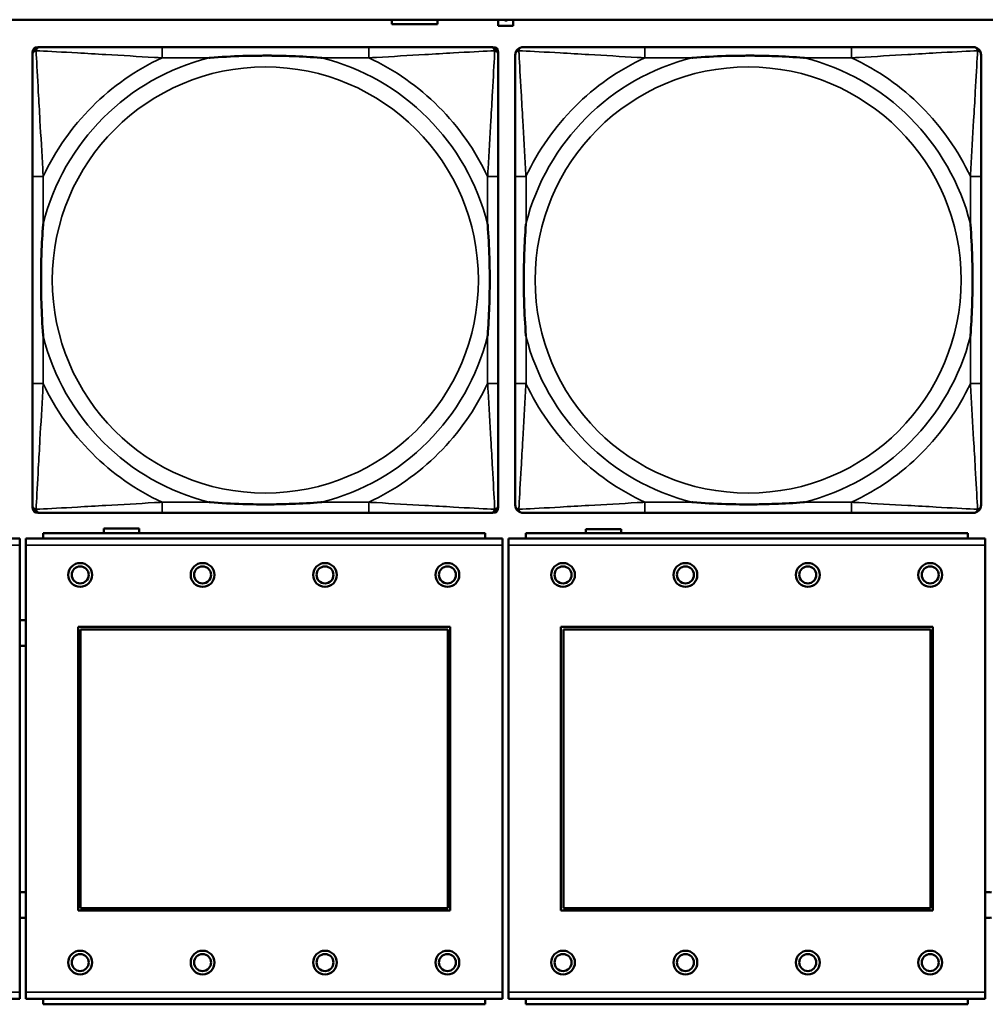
# Model space of a CAD drawing. Header units: inches. Extents: x -32 to 29.2, y -14.4 to 22.6.
# Tile 11 of 256: x -24.9 to -23.5, y -7.8 to -6.3. Entities that reach past the tile are written whole.
import ezdxf

# ---------------------------------------------------------------- set-up
doc = ezdxf.new("R2010")
doc.units = ezdxf.units.IN
doc.header["$MEASUREMENT"] = 0
doc.layers.add('Visible (ANSI)', color=7, linetype='Continuous', lineweight=50)
doc.layers.add('Visible Narrow (ANSI)', color=7, linetype='Continuous', lineweight=35)

msp = doc.modelspace()

# ---------------------------------------------------------------- linework, layer by layer
at = {"layer": 'Visible (ANSI)'}
for p, q in [((-27.8004, -6.3234), (-5.0254, -6.3234)), ((-24.3919, -6.3301), (-24.3919, -6.3234)), ((-24.3249, -6.3234), (-24.3249, -6.3301)), ((-24.2354, -6.3326), (-24.2354, -6.3234)), ((-24.2134, -6.3234), (-24.2134, -6.3326)), ((-24.3249, -6.3301), (-24.3919, -6.3301)), ((-24.2134, -6.3326), (-24.2354, -6.3326)), ((-24.9124, -6.3637), (-24.9085, -6.3637)), ((-24.4258, -6.3637), (-24.7297, -6.3637)), ((-24.2471, -6.3637), (-24.2431, -6.3637)), ((-23.7158, -6.3637), (-24.0197, -6.3637)), ((-24.9203, -7.0408), (-24.9203, -6.3715)), ((-24.2353, -6.3715), (-24.2353, -6.3755)), ((-24.9203, -6.5542), (-24.9203, -6.8582)), ((-24.2353, -6.8582), (-24.2353, -6.5542)), ((-24.2103, -6.5542), (-24.2103, -6.8582)), ((-23.5253, -6.8582), (-23.5253, -6.5542)), ((-24.2431, -7.0487), (-24.9124, -7.0487)), ((-24.7297, -7.0487), (-24.4258, -7.0487)), ((-24.2353, -7.0369), (-24.2353, -7.0408)), ((-24.0197, -7.0487), (-23.7158, -7.0487)), ((-24.2546, -7.0783), (-24.9046, -7.0783)), ((-24.9046, -7.0863), (-24.9046, -7.0783)), ((-24.8154, -7.0783), (-24.8154, -7.0716)), ((-24.8154, -7.0716), (-24.7634, -7.0716)), ((-24.7634, -7.0716), (-24.7634, -7.0783)), ((-24.2546, -7.0783), (-24.2546, -7.0863)), ((-23.5446, -7.0783), (-24.1946, -7.0783)), ((-24.1946, -7.0863), (-24.1946, -7.0783)), ((-24.1064, -7.0783), (-24.1064, -7.0726)), ((-24.1064, -7.0726), (-24.0544, -7.0726)), ((-24.0544, -7.0726), (-24.0544, -7.0783)), ((-23.5446, -7.0783), (-23.5446, -7.0863)), ((-24.9391, -7.0863), (-25.6401, -7.0863)), ((-24.9391, -7.0863), (-24.9391, -7.0963)), ((-24.2291, -7.0863), (-24.9301, -7.0863)), ((-24.9301, -7.0963), (-24.9301, -7.0863)), ((-24.2291, -7.0863), (-24.2291, -7.0963)), ((-23.5191, -7.0863), (-24.2201, -7.0863)), ((-24.2201, -7.0963), (-24.2201, -7.0863)), ((-23.5191, -7.0863), (-23.5191, -7.0963)), ((-24.9391, -7.7533), (-24.9391, -7.0963)), ((-24.9301, -7.0963), (-24.9301, -7.7533)), ((-24.2291, -7.7533), (-24.2291, -7.0963)), ((-24.2201, -7.0963), (-24.2201, -7.7533)), ((-23.5191, -7.7533), (-23.5191, -7.0963)), ((-24.8531, -7.6333), (-24.8531, -7.2163)), ((-24.8531, -7.2163), (-24.3061, -7.2163)), ((-24.8495, -7.2199), (-24.3097, -7.2199)), ((-24.8495, -7.6297), (-24.8495, -7.2199)), ((-24.3097, -7.2199), (-24.3097, -7.6297)), ((-24.3061, -7.2163), (-24.3061, -7.6333)), ((-24.1431, -7.6333), (-24.1431, -7.2163)), ((-24.1431, -7.2163), (-23.5961, -7.2163)), ((-24.1395, -7.2199), (-23.5997, -7.2199)), ((-24.1395, -7.6297), (-24.1395, -7.2199)), ((-23.5997, -7.2199), (-23.5997, -7.6297)), ((-23.5961, -7.2163), (-23.5961, -7.6333)), ((-24.3097, -7.6297), (-24.8495, -7.6297)), ((-23.5997, -7.6297), (-24.1395, -7.6297)), ((-24.3061, -7.6333), (-24.8531, -7.6333)), ((-23.5961, -7.6333), (-24.1431, -7.6333)), ((-24.9391, -7.7533), (-24.9391, -7.7633)), ((-24.9301, -7.7633), (-24.9301, -7.7533)), ((-24.2291, -7.7533), (-24.2291, -7.7633)), ((-24.2201, -7.7633), (-24.2201, -7.7533)), ((-23.5191, -7.7533), (-23.5191, -7.7633)), ((-25.6401, -7.7633), (-24.9391, -7.7633)), ((-24.9301, -7.7633), (-24.2291, -7.7633)), ((-24.9046, -7.7633), (-24.9046, -7.7713)), ((-24.2546, -7.7713), (-24.9046, -7.7713)), ((-24.2546, -7.7713), (-24.2546, -7.7633)), ((-24.2201, -7.7633), (-23.5191, -7.7633)), ((-24.1946, -7.7633), (-24.1946, -7.7713)), ((-23.5446, -7.7713), (-24.1946, -7.7713)), ((-23.5446, -7.7713), (-23.5446, -7.7633))]:
    msp.add_line(p, q, dxfattribs=at)
for centre, radius in [((-24.8501, -7.1399), 0.0175), ((-24.6701, -7.1399), 0.0175), ((-24.4901, -7.1399), 0.0175), ((-24.3101, -7.1399), 0.0175), ((-24.1401, -7.1399), 0.0175), ((-23.9601, -7.1399), 0.0175), ((-23.7801, -7.1399), 0.0175), ((-23.6001, -7.1399), 0.0175), ((-24.8501, -7.1399), 0.0125), ((-24.6701, -7.1399), 0.0125), ((-24.4901, -7.1399), 0.0125), ((-24.3101, -7.1399), 0.0125), ((-24.1401, -7.1399), 0.0125), ((-23.9601, -7.1399), 0.0125), ((-23.7801, -7.1399), 0.0125), ((-23.6001, -7.1399), 0.0125), ((-24.8501, -7.7099), 0.0175), ((-24.8501, -7.7099), 0.0125), ((-24.6701, -7.7099), 0.0175), ((-24.6701, -7.7099), 0.0125), ((-24.4901, -7.7099), 0.0175), ((-24.4901, -7.7099), 0.0125), ((-24.3101, -7.7099), 0.0175), ((-24.3101, -7.7099), 0.0125), ((-24.1401, -7.7099), 0.0175), ((-24.1401, -7.7099), 0.0125), ((-23.9601, -7.7099), 0.0175), ((-23.9601, -7.7099), 0.0125), ((-23.7801, -7.7099), 0.0175), ((-23.7801, -7.7099), 0.0125), ((-23.6001, -7.7099), 0.0175), ((-23.6001, -7.7099), 0.0125)]:
    msp.add_circle(centre, radius, dxfattribs=at)
for centre, radius, start, end in [((-24.9085, -6.3755), 0.0118, 90, 180), ((-24.9124, -6.3715), 0.00787, 90, 180), ((-24.2471, -6.3755), 0.0118, 0, 90), ((-24.2431, -6.3715), 0.00787, 0, 90), ((-24.1985, -6.3755), 0.0118, 90, 180), ((-23.5371, -6.3755), 0.0118, 0, 90), ((-24.9085, -7.0369), 0.0118, 180, 270), ((-24.9124, -7.0408), 0.00787, 180, 270), ((-24.2471, -7.0369), 0.0118, 270, 360), ((-24.2431, -7.0408), 0.00787, 270, 0), ((-24.1985, -7.0369), 0.0118, 180, 270), ((-23.5371, -7.0369), 0.0118, 270, 360), ((-24.9344, -7.2253), 0.019, 76.8578, 104.2596), ((-24.9344, -7.2253), 0.019, 255.7404, 283.1422), ((-24.9344, -7.6253), 0.019, 76.8578, 104.2596), ((-23.5143, -7.6253), 0.019, 77.2601, 104.6645), ((-24.9344, -7.6253), 0.019, 255.7404, 283.1422), ((-23.5143, -7.6253), 0.019, 255.3355, 282.7399)]:
    msp.add_arc(centre, radius, start, end, dxfattribs=at)
for points in [[(-24.2259, -6.3239), (-24.2261, -6.3237), (-24.2263, -6.3234)], [(-24.224, -6.3245), (-24.2246, -6.3245), (-24.2255, -6.3242), (-24.2259, -6.3239)], [(-24.222, -6.3239), (-24.2223, -6.3242), (-24.2233, -6.3245), (-24.224, -6.3245)], [(-24.2216, -6.3234), (-24.2218, -6.3237), (-24.222, -6.3239)]]:
    msp.add_open_spline(points, degree=2, dxfattribs=at)
for points, degree, knots in [([(-24.2254, -6.3234), (-24.2252, -6.3236), (-24.2244, -6.3238), (-24.224, -6.3238)], 2, [0.061213, 0.061213, 0.061213, 1, 2, 2, 2]), ([(-24.224, -6.3238), (-24.2234, -6.3238), (-24.2227, -6.3236), (-24.2225, -6.3234)], 2, [0, 0, 0, 1, 1.900936, 1.900936, 1.900936]), ([(-24.7297, -6.3637), (-24.7333, -6.3637), (-24.7369, -6.3637), (-24.7405, -6.3637), (-24.7737, -6.3637), (-24.8074, -6.3637), (-24.8383, -6.3637), (-24.8652, -6.3637), (-24.8908, -6.3637), (-24.9042, -6.3637), (-24.9058, -6.3637), (-24.9072, -6.3637), (-24.9085, -6.3637)], 3, [0, 0, 0, 0, 0.0272471, 0.0272471, 0.0272471, 0.2790553, 0.2790553, 0.2790553, 0.4988354, 0.4988354, 0.4988354, 0.5252205, 0.5252205, 0.5252205, 0.5252205]), ([(-24.2471, -6.3637), (-24.262, -6.3637), (-24.3036, -6.3637), (-24.3442, -6.3637), (-24.3707, -6.3637), (-24.3986, -6.3637), (-24.4258, -6.3637)], 3, [-0.5252205, -0.5252205, -0.5252205, -0.5252205, -0.20743, -0.20743, -0.20743, 0, 0, 0, 0]), ([(-24.0197, -6.3637), (-24.0233, -6.3637), (-24.0269, -6.3637), (-24.0305, -6.3637), (-24.0637, -6.3637), (-24.0974, -6.3637), (-24.1283, -6.3637), (-24.1552, -6.3637), (-24.1808, -6.3637), (-24.1942, -6.3637), (-24.1958, -6.3637), (-24.1972, -6.3637), (-24.1985, -6.3637)], 3, [0, 0, 0, 0, 0.0272471, 0.0272471, 0.0272471, 0.2790553, 0.2790553, 0.2790553, 0.4988354, 0.4988354, 0.4988354, 0.5252205, 0.5252205, 0.5252205, 0.5252205]), ([(-23.5371, -6.3637), (-23.552, -6.3637), (-23.5936, -6.3637), (-23.6342, -6.3637), (-23.6607, -6.3637), (-23.6886, -6.3637), (-23.7158, -6.3637)], 3, [-0.5252205, -0.5252205, -0.5252205, -0.5252205, -0.20743, -0.20743, -0.20743, 0, 0, 0, 0]), ([(-24.9203, -6.3755), (-24.9203, -6.3904), (-24.9203, -6.432), (-24.9203, -6.4726), (-24.9203, -6.4991), (-24.9203, -6.527), (-24.9203, -6.5542)], 3, [-0.5252205, -0.5252205, -0.5252205, -0.5252205, -0.20743, -0.20743, -0.20743, 0, 0, 0, 0]), ([(-24.6605, -6.3794), (-24.6601, -6.3794), (-24.6596, -6.3794), (-24.6431, -6.3781), (-24.6271, -6.3773), (-24.6041, -6.3765), (-24.5974, -6.3764), (-24.5883, -6.3763), (-24.5858, -6.3763), (-24.5817, -6.3763), (-24.5801, -6.3762), (-24.577, -6.3762), (-24.5754, -6.3762), (-24.5719, -6.3763), (-24.5698, -6.3763), (-24.5636, -6.3763), (-24.5595, -6.3764), (-24.5498, -6.3766), (-24.5442, -6.3768), (-24.5244, -6.3775), (-24.5104, -6.3783), (-24.4959, -6.3794), (-24.4955, -6.3794), (-24.495, -6.3794)], 3, [-0.416114, -0.416114, -0.416114, -0.416114, -0.4127691, -0.4127691, -0.2896446, -0.2896446, -0.2388934, -0.2388934, -0.2201881, -0.2201881, -0.2080204, -0.2080204, -0.196499, -0.196499, -0.1809939, -0.1809939, -0.149741, -0.149741, -0.1073162, -0.1073162, 0, 0, 0.0033356, 0.0033356, 0.0033356, 0.0033356]), ([(-24.2353, -6.5542), (-24.2353, -6.5507), (-24.2353, -6.5471), (-24.2353, -6.5435), (-24.2353, -6.5103), (-24.2353, -6.4766), (-24.2353, -6.4457), (-24.2353, -6.4188), (-24.2353, -6.3932), (-24.2353, -6.3798), (-24.2353, -6.3782), (-24.2353, -6.3767), (-24.2353, -6.3755)], 3, [0, 0, 0, 0, 0.0272471, 0.0272471, 0.0272471, 0.2790553, 0.2790553, 0.2790553, 0.4988354, 0.4988354, 0.4988354, 0.5252205, 0.5252205, 0.5252205, 0.5252205]), ([(-24.2103, -6.3755), (-24.2103, -6.3904), (-24.2103, -6.432), (-24.2103, -6.4726), (-24.2103, -6.4991), (-24.2103, -6.527), (-24.2103, -6.5542)], 3, [-0.5252205, -0.5252205, -0.5252205, -0.5252205, -0.20743, -0.20743, -0.20743, 0, 0, 0, 0]), ([(-23.9505, -6.3794), (-23.9501, -6.3794), (-23.9496, -6.3794), (-23.9331, -6.3781), (-23.9171, -6.3773), (-23.8941, -6.3765), (-23.8874, -6.3764), (-23.8783, -6.3763), (-23.8758, -6.3763), (-23.8717, -6.3763), (-23.8701, -6.3762), (-23.867, -6.3762), (-23.8654, -6.3762), (-23.8619, -6.3763), (-23.8598, -6.3763), (-23.8536, -6.3763), (-23.8495, -6.3764), (-23.8398, -6.3766), (-23.8342, -6.3768), (-23.8144, -6.3775), (-23.8004, -6.3783), (-23.7859, -6.3794), (-23.7855, -6.3794), (-23.785, -6.3794)], 3, [-0.416114, -0.416114, -0.416114, -0.416114, -0.4127691, -0.4127691, -0.2896446, -0.2896446, -0.2388934, -0.2388934, -0.2201881, -0.2201881, -0.2080204, -0.2080204, -0.196499, -0.196499, -0.1809939, -0.1809939, -0.149741, -0.149741, -0.1073162, -0.1073162, 0, 0, 0.0033356, 0.0033356, 0.0033356, 0.0033356]), ([(-23.5253, -6.5542), (-23.5253, -6.5507), (-23.5253, -6.5471), (-23.5253, -6.5435), (-23.5253, -6.5103), (-23.5253, -6.4766), (-23.5253, -6.4457), (-23.5253, -6.4188), (-23.5253, -6.3932), (-23.5253, -6.3798), (-23.5253, -6.3782), (-23.5253, -6.3767), (-23.5253, -6.3755)], 3, [0, 0, 0, 0, 0.0272471, 0.0272471, 0.0272471, 0.2790553, 0.2790553, 0.2790553, 0.4988354, 0.4988354, 0.4988354, 0.5252205, 0.5252205, 0.5252205, 0.5252205]), ([(-24.9045, -6.7889), (-24.9046, -6.7885), (-24.9046, -6.7881), (-24.9059, -6.7716), (-24.9067, -6.7555), (-24.9074, -6.7325), (-24.9076, -6.7258), (-24.9077, -6.7167), (-24.9077, -6.7142), (-24.9077, -6.7101), (-24.9077, -6.7085), (-24.9077, -6.7054), (-24.9077, -6.7039), (-24.9077, -6.7003), (-24.9077, -6.6982), (-24.9076, -6.6921), (-24.9076, -6.6879), (-24.9074, -6.6782), (-24.9072, -6.6726), (-24.9065, -6.6528), (-24.9057, -6.6388), (-24.9046, -6.6243), (-24.9046, -6.6239), (-24.9045, -6.6234)], 3, [-0.416114, -0.416114, -0.416114, -0.416114, -0.4127691, -0.4127691, -0.2896446, -0.2896446, -0.2388934, -0.2388934, -0.2201881, -0.2201881, -0.2080204, -0.2080204, -0.196499, -0.196499, -0.1809939, -0.1809939, -0.149741, -0.149741, -0.1073162, -0.1073162, 0, 0, 0.0033356, 0.0033356, 0.0033356, 0.0033356]), ([(-24.251, -6.6234), (-24.251, -6.6239), (-24.2509, -6.6243), (-24.2497, -6.6408), (-24.2488, -6.6569), (-24.2481, -6.6798), (-24.248, -6.6865), (-24.2479, -6.6957), (-24.2479, -6.6982), (-24.2478, -6.7023), (-24.2478, -6.7039), (-24.2478, -6.707), (-24.2478, -6.7085), (-24.2478, -6.7121), (-24.2479, -6.7141), (-24.2479, -6.7203), (-24.248, -6.7244), (-24.2482, -6.7342), (-24.2483, -6.7398), (-24.2491, -6.7595), (-24.2498, -6.7736), (-24.2509, -6.7881), (-24.251, -6.7885), (-24.251, -6.7889)], 3, [-0.416114, -0.416114, -0.416114, -0.416114, -0.4127691, -0.4127691, -0.2896446, -0.2896446, -0.2388934, -0.2388934, -0.2201881, -0.2201881, -0.2080204, -0.2080204, -0.196499, -0.196499, -0.1809939, -0.1809939, -0.149741, -0.149741, -0.1073162, -0.1073162, 0, 0, 0.0033356, 0.0033356, 0.0033356, 0.0033356]), ([(-24.1945, -6.7889), (-24.1946, -6.7885), (-24.1946, -6.7881), (-24.1959, -6.7716), (-24.1967, -6.7555), (-24.1974, -6.7325), (-24.1976, -6.7258), (-24.1977, -6.7167), (-24.1977, -6.7142), (-24.1977, -6.7101), (-24.1977, -6.7085), (-24.1977, -6.7054), (-24.1977, -6.7039), (-24.1977, -6.7003), (-24.1977, -6.6982), (-24.1976, -6.6921), (-24.1976, -6.6879), (-24.1974, -6.6782), (-24.1972, -6.6726), (-24.1965, -6.6528), (-24.1957, -6.6388), (-24.1946, -6.6243), (-24.1946, -6.6239), (-24.1945, -6.6234)], 3, [-0.416114, -0.416114, -0.416114, -0.416114, -0.4127691, -0.4127691, -0.2896446, -0.2896446, -0.2388934, -0.2388934, -0.2201881, -0.2201881, -0.2080204, -0.2080204, -0.196499, -0.196499, -0.1809939, -0.1809939, -0.149741, -0.149741, -0.1073162, -0.1073162, 0, 0, 0.0033356, 0.0033356, 0.0033356, 0.0033356]), ([(-23.541, -6.6234), (-23.541, -6.6239), (-23.5409, -6.6243), (-23.5397, -6.6408), (-23.5388, -6.6569), (-23.5381, -6.6798), (-23.538, -6.6865), (-23.5379, -6.6957), (-23.5379, -6.6982), (-23.5378, -6.7023), (-23.5378, -6.7039), (-23.5378, -6.707), (-23.5378, -6.7085), (-23.5378, -6.7121), (-23.5379, -6.7141), (-23.5379, -6.7203), (-23.538, -6.7244), (-23.5382, -6.7342), (-23.5383, -6.7398), (-23.5391, -6.7595), (-23.5398, -6.7736), (-23.5409, -6.7881), (-23.541, -6.7885), (-23.541, -6.7889)], 3, [-0.416114, -0.416114, -0.416114, -0.416114, -0.4127691, -0.4127691, -0.2896446, -0.2896446, -0.2388934, -0.2388934, -0.2201881, -0.2201881, -0.2080204, -0.2080204, -0.196499, -0.196499, -0.1809939, -0.1809939, -0.149741, -0.149741, -0.1073162, -0.1073162, 0, 0, 0.0033356, 0.0033356, 0.0033356, 0.0033356]), ([(-24.9203, -6.8582), (-24.9203, -6.8854), (-24.9203, -6.9132), (-24.9203, -6.9398), (-24.9203, -6.9804), (-24.9203, -7.022), (-24.9203, -7.0369)], 3, [3.9382945, 3.9382945, 3.9382945, 3.9382945, 4.1457245, 4.1457245, 4.1457245, 4.463515, 4.463515, 4.463515, 4.463515]), ([(-24.2353, -7.0369), (-24.2353, -7.022), (-24.2353, -6.9804), (-24.2353, -6.9398), (-24.2353, -6.9132), (-24.2353, -6.8854), (-24.2353, -6.8582)], 3, [-0.5252205, -0.5252205, -0.5252205, -0.5252205, -0.20743, -0.20743, -0.20743, 0, 0, 0, 0]), ([(-24.2103, -6.8582), (-24.2103, -6.8854), (-24.2103, -6.9132), (-24.2103, -6.9398), (-24.2103, -6.9804), (-24.2103, -7.022), (-24.2103, -7.0369)], 3, [3.9382945, 3.9382945, 3.9382945, 3.9382945, 4.1457245, 4.1457245, 4.1457245, 4.463515, 4.463515, 4.463515, 4.463515]), ([(-23.5253, -7.0369), (-23.5253, -7.022), (-23.5253, -6.9804), (-23.5253, -6.9398), (-23.5253, -6.9132), (-23.5253, -6.8854), (-23.5253, -6.8582)], 3, [-0.5252205, -0.5252205, -0.5252205, -0.5252205, -0.20743, -0.20743, -0.20743, 0, 0, 0, 0]), ([(-24.495, -7.033), (-24.4955, -7.033), (-24.4959, -7.033), (-24.5104, -7.0341), (-24.5244, -7.0349), (-24.5442, -7.0356), (-24.5498, -7.0358), (-24.5595, -7.036), (-24.5636, -7.0361), (-24.5698, -7.0361), (-24.5719, -7.0361), (-24.5754, -7.0361), (-24.577, -7.0361), (-24.5801, -7.0361), (-24.5817, -7.0361), (-24.5858, -7.0361), (-24.5883, -7.0361), (-24.5974, -7.036), (-24.6041, -7.0358), (-24.6271, -7.0351), (-24.6431, -7.0343), (-24.6596, -7.033), (-24.6601, -7.033), (-24.6605, -7.033)], 3, [-0.4149464, -0.4149464, -0.4149464, -0.4149464, -0.41162, -0.41162, -0.3046026, -0.3046026, -0.2622958, -0.2622958, -0.23113, -0.23113, -0.215668, -0.215668, -0.2041787, -0.2041787, -0.1920448, -0.1920448, -0.1733916, -0.1733916, -0.1227817, -0.1227817, 0, 0, 0.0033356, 0.0033356, 0.0033356, 0.0033356]), ([(-23.785, -7.033), (-23.7855, -7.033), (-23.7859, -7.033), (-23.8004, -7.0341), (-23.8144, -7.0349), (-23.8342, -7.0356), (-23.8398, -7.0358), (-23.8495, -7.036), (-23.8536, -7.0361), (-23.8598, -7.0361), (-23.8619, -7.0361), (-23.8654, -7.0361), (-23.867, -7.0361), (-23.8701, -7.0361), (-23.8717, -7.0361), (-23.8758, -7.0361), (-23.8783, -7.0361), (-23.8874, -7.036), (-23.8941, -7.0358), (-23.9171, -7.0351), (-23.9331, -7.0343), (-23.9496, -7.033), (-23.9501, -7.033), (-23.9505, -7.033)], 3, [-0.4149464, -0.4149464, -0.4149464, -0.4149464, -0.41162, -0.41162, -0.3046026, -0.3046026, -0.2622958, -0.2622958, -0.23113, -0.23113, -0.215668, -0.215668, -0.2041787, -0.2041787, -0.1920448, -0.1920448, -0.1733916, -0.1733916, -0.1227817, -0.1227817, 0, 0, 0.0033356, 0.0033356, 0.0033356, 0.0033356]), ([(-24.9085, -7.0487), (-24.8936, -7.0487), (-24.852, -7.0487), (-24.8113, -7.0487), (-24.7848, -7.0487), (-24.757, -7.0487), (-24.7297, -7.0487)], 3, [-0.5252205, -0.5252205, -0.5252205, -0.5252205, -0.20743, -0.20743, -0.20743, 0, 0, 0, 0]), ([(-24.4258, -7.0487), (-24.3986, -7.0487), (-24.3707, -7.0487), (-24.3442, -7.0487), (-24.3036, -7.0487), (-24.262, -7.0487), (-24.2471, -7.0487)], 3, [3.9382945, 3.9382945, 3.9382945, 3.9382945, 4.1457245, 4.1457245, 4.1457245, 4.463515, 4.463515, 4.463515, 4.463515]), ([(-24.1985, -7.0487), (-24.1836, -7.0487), (-24.142, -7.0487), (-24.1013, -7.0487), (-24.0748, -7.0487), (-24.047, -7.0487), (-24.0197, -7.0487)], 3, [-0.5252205, -0.5252205, -0.5252205, -0.5252205, -0.20743, -0.20743, -0.20743, 0, 0, 0, 0]), ([(-23.7158, -7.0487), (-23.6886, -7.0487), (-23.6607, -7.0487), (-23.6342, -7.0487), (-23.5936, -7.0487), (-23.552, -7.0487), (-23.5371, -7.0487)], 3, [3.9382945, 3.9382945, 3.9382945, 3.9382945, 4.1457245, 4.1457245, 4.1457245, 4.463515, 4.463515, 4.463515, 4.463515])]:
    msp.add_open_spline(points, degree=degree, knots=knots, dxfattribs=at)
at = {"layer": 'Visible Narrow (ANSI)'}
for p, q in [((-24.7297, -6.3637), (-24.7297, -6.3794)), ((-24.4258, -6.3637), (-24.4258, -6.3794)), ((-24.0197, -6.3637), (-24.0197, -6.3794)), ((-23.7158, -6.3637), (-23.7158, -6.3794)), ((-24.7297, -6.3794), (-24.6605, -6.3794)), ((-24.495, -6.3794), (-24.4258, -6.3794)), ((-24.0197, -6.3794), (-23.9505, -6.3794)), ((-23.785, -6.3794), (-23.7158, -6.3794)), ((-24.9045, -6.5542), (-24.9203, -6.5542)), ((-24.9045, -6.6234), (-24.9045, -6.5542)), ((-24.2353, -6.5542), (-24.251, -6.5542)), ((-24.251, -6.5542), (-24.251, -6.6234)), ((-24.1945, -6.5542), (-24.2103, -6.5542)), ((-24.1945, -6.6234), (-24.1945, -6.5542)), ((-23.5253, -6.5542), (-23.541, -6.5542)), ((-23.541, -6.5542), (-23.541, -6.6234)), ((-24.9045, -6.8582), (-24.9045, -6.7889)), ((-24.251, -6.7889), (-24.251, -6.8582)), ((-24.1945, -6.8582), (-24.1945, -6.7889)), ((-23.541, -6.7889), (-23.541, -6.8582)), ((-24.9045, -6.8582), (-24.9203, -6.8582)), ((-24.2353, -6.8582), (-24.251, -6.8582)), ((-24.1945, -6.8582), (-24.2103, -6.8582)), ((-23.5253, -6.8582), (-23.541, -6.8582)), ((-24.7297, -7.033), (-24.7297, -7.0487)), ((-24.6605, -7.033), (-24.7297, -7.033)), ((-24.4258, -7.033), (-24.495, -7.033)), ((-24.4258, -7.033), (-24.4258, -7.0487)), ((-24.0197, -7.033), (-24.0197, -7.0487)), ((-23.9505, -7.033), (-24.0197, -7.033)), ((-23.7158, -7.033), (-23.785, -7.033)), ((-23.7158, -7.033), (-23.7158, -7.0487)), ((-25.6401, -7.0963), (-24.9391, -7.0963)), ((-24.9301, -7.0963), (-24.2291, -7.0963)), ((-24.2201, -7.0963), (-23.5191, -7.0963)), ((-24.9391, -7.7533), (-25.6401, -7.7533)), ((-24.2291, -7.7533), (-24.9301, -7.7533)), ((-23.5191, -7.7533), (-24.2201, -7.7533))]:
    msp.add_line(p, q, dxfattribs=at)
for centre in [(-24.5778, -6.7062), (-23.8678, -6.7062)]:
    msp.add_circle(centre, 0.3133, dxfattribs=at)
for centre, radius, start, end in [((-24.5778, -6.7062), 0.3371, 104.2103, 165.7897), ((-24.5778, -6.7062), 0.3604, 114.9407, 155.0593), ((-24.5778, -6.7062), 0.3371, 14.2103, 75.7897), ((-24.5778, -6.7062), 0.3604, 24.9407, 65.0593), ((-23.8678, -6.7062), 0.3371, 104.2103, 165.7897), ((-23.8678, -6.7062), 0.3604, 114.9407, 155.0593), ((-23.8678, -6.7062), 0.3371, 14.2103, 75.7897), ((-23.8678, -6.7062), 0.3604, 24.9407, 65.0593), ((-24.5778, -6.7062), 0.3371, 194.2103, 255.7897), ((-24.5778, -6.7062), 0.3371, 284.2103, 345.7897), ((-23.8678, -6.7062), 0.3371, 194.2103, 255.7897), ((-23.8678, -6.7062), 0.3371, 284.2103, 345.7897), ((-24.5778, -6.7062), 0.3604, 204.9407, 245.0593), ((-24.5778, -6.7062), 0.3604, 294.9407, 335.0593), ((-23.8678, -6.7062), 0.3604, 204.9407, 245.0593), ((-23.8678, -6.7062), 0.3604, 294.9407, 335.0593)]:
    msp.add_arc(centre, radius, start, end, dxfattribs=at)
for points, knots in [([(-24.9203, -6.3755), (-24.9203, -6.3749), (-24.9202, -6.3743), (-24.92, -6.3733), (-24.9198, -6.3729), (-24.9195, -6.3722), (-24.9193, -6.372), (-24.9191, -6.3716), (-24.919, -6.3715), (-24.9186, -6.3711), (-24.9184, -6.3708), (-24.9177, -6.3702), (-24.9172, -6.3699), (-24.9161, -6.3693), (-24.9156, -6.3691), (-24.915, -6.369)], [-0.02627331, -0.02627331, -0.02627331, -0.02627331, -0.02158775, -0.02158775, -0.01736415, -0.01736415, -0.0147244, -0.0147244, -0.01307456, -0.01307456, -0.00977487, -0.00977487, -0.00449537, -0.00449537, 0.00012419, 0.00012419, 0.00012419, 0.00012419]), ([(-24.915, -6.369), (-24.9148, -6.3684), (-24.9146, -6.3678), (-24.9141, -6.3668), (-24.9137, -6.3663), (-24.9131, -6.3656), (-24.9129, -6.3653), (-24.9125, -6.365), (-24.9123, -6.3649), (-24.912, -6.3646), (-24.9117, -6.3645), (-24.9111, -6.3642), (-24.9106, -6.364), (-24.9096, -6.3637), (-24.9091, -6.3637), (-24.9085, -6.3637)], [-0.00012419, -0.00012419, -0.00012419, -0.00012419, 0.00449537, 0.00449537, 0.00977487, 0.00977487, 0.01307456, 0.01307456, 0.0147244, 0.0147244, 0.01736415, 0.01736415, 0.02158775, 0.02158775, 0.02627331, 0.02627331, 0.02627331, 0.02627331]), ([(-24.9045, -6.5542), (-24.9047, -6.5505), (-24.905, -6.5467), (-24.9065, -6.5194), (-24.9079, -6.4952), (-24.9101, -6.4573), (-24.9109, -6.4433), (-24.9129, -6.408), (-24.914, -6.3879), (-24.9148, -6.3725), (-24.9149, -6.3707), (-24.915, -6.369)], [0, 0, 0, 0, 0.0278591, 0.0278591, 0.201273, 0.201273, 0.3066357, 0.3066357, 0.475216, 0.475216, 0.5007189, 0.5007189, 0.5007189, 0.5007189]), ([(-24.915, -6.369), (-24.9133, -6.369), (-24.9115, -6.3691), (-24.896, -6.37), (-24.8759, -6.371), (-24.8407, -6.373), (-24.8266, -6.3738), (-24.7888, -6.3761), (-24.7646, -6.3775), (-24.7373, -6.379), (-24.7335, -6.3792), (-24.7297, -6.3794)], [-0.5007189, -0.5007189, -0.5007189, -0.5007189, -0.475216, -0.475216, -0.3066357, -0.3066357, -0.201273, -0.201273, -0.0278591, -0.0278591, 0, 0, 0, 0]), ([(-24.4258, -6.3794), (-24.4221, -6.3792), (-24.4183, -6.379), (-24.3909, -6.3775), (-24.3668, -6.3761), (-24.3289, -6.3738), (-24.3149, -6.373), (-24.2796, -6.371), (-24.2595, -6.37), (-24.2441, -6.3691), (-24.2422, -6.369), (-24.2405, -6.369)], [0, 0, 0, 0, 0.0278591, 0.0278591, 0.201273, 0.201273, 0.3066357, 0.3066357, 0.475216, 0.475216, 0.5007189, 0.5007189, 0.5007189, 0.5007189]), ([(-24.2405, -6.369), (-24.2406, -6.3707), (-24.2407, -6.3725), (-24.2415, -6.3879), (-24.2426, -6.408), (-24.2446, -6.4433), (-24.2454, -6.4573), (-24.2476, -6.4952), (-24.2491, -6.5194), (-24.2506, -6.5467), (-24.2508, -6.5505), (-24.251, -6.5542)], [-0.5007189, -0.5007189, -0.5007189, -0.5007189, -0.475216, -0.475216, -0.3066357, -0.3066357, -0.201273, -0.201273, -0.0278591, -0.0278591, 0, 0, 0, 0]), ([(-24.2471, -6.3637), (-24.2465, -6.3637), (-24.2459, -6.3637), (-24.2449, -6.364), (-24.2445, -6.3642), (-24.2438, -6.3645), (-24.2436, -6.3646), (-24.2432, -6.3649), (-24.2431, -6.365), (-24.2427, -6.3653), (-24.2424, -6.3656), (-24.2418, -6.3663), (-24.2415, -6.3668), (-24.2409, -6.3678), (-24.2407, -6.3684), (-24.2405, -6.369)], [-0.02627331, -0.02627331, -0.02627331, -0.02627331, -0.02158775, -0.02158775, -0.01736415, -0.01736415, -0.0147244, -0.0147244, -0.01307456, -0.01307456, -0.00977487, -0.00977487, -0.00449537, -0.00449537, 0.00012419, 0.00012419, 0.00012419, 0.00012419]), ([(-24.2405, -6.369), (-24.24, -6.3691), (-24.2394, -6.3693), (-24.2384, -6.3699), (-24.2379, -6.3702), (-24.2372, -6.3708), (-24.2369, -6.3711), (-24.2366, -6.3715), (-24.2365, -6.3716), (-24.2362, -6.372), (-24.2361, -6.3722), (-24.2357, -6.3729), (-24.2356, -6.3733), (-24.2353, -6.3743), (-24.2353, -6.3749), (-24.2353, -6.3755)], [-0.00012419, -0.00012419, -0.00012419, -0.00012419, 0.00449537, 0.00449537, 0.00977487, 0.00977487, 0.01307456, 0.01307456, 0.0147244, 0.0147244, 0.01736415, 0.01736415, 0.02158775, 0.02158775, 0.02627331, 0.02627331, 0.02627331, 0.02627331]), ([(-24.2103, -6.3755), (-24.2103, -6.3749), (-24.2102, -6.3743), (-24.21, -6.3733), (-24.2098, -6.3729), (-24.2095, -6.3722), (-24.2093, -6.372), (-24.2091, -6.3716), (-24.209, -6.3715), (-24.2086, -6.3711), (-24.2084, -6.3708), (-24.2077, -6.3702), (-24.2072, -6.3699), (-24.2061, -6.3693), (-24.2056, -6.3691), (-24.205, -6.369)], [-0.02627331, -0.02627331, -0.02627331, -0.02627331, -0.02158775, -0.02158775, -0.01736415, -0.01736415, -0.0147244, -0.0147244, -0.01307456, -0.01307456, -0.00977487, -0.00977487, -0.00449537, -0.00449537, 0.00012419, 0.00012419, 0.00012419, 0.00012419]), ([(-24.205, -6.369), (-24.2048, -6.3684), (-24.2046, -6.3678), (-24.2041, -6.3668), (-24.2037, -6.3663), (-24.2031, -6.3656), (-24.2029, -6.3653), (-24.2025, -6.365), (-24.2023, -6.3649), (-24.202, -6.3646), (-24.2017, -6.3645), (-24.2011, -6.3642), (-24.2006, -6.364), (-24.1996, -6.3637), (-24.1991, -6.3637), (-24.1985, -6.3637)], [-0.00012419, -0.00012419, -0.00012419, -0.00012419, 0.00449537, 0.00449537, 0.00977487, 0.00977487, 0.01307456, 0.01307456, 0.0147244, 0.0147244, 0.01736415, 0.01736415, 0.02158775, 0.02158775, 0.02627331, 0.02627331, 0.02627331, 0.02627331]), ([(-24.1945, -6.5542), (-24.1947, -6.5505), (-24.195, -6.5467), (-24.1965, -6.5194), (-24.1979, -6.4952), (-24.2001, -6.4573), (-24.2009, -6.4433), (-24.2029, -6.408), (-24.204, -6.3879), (-24.2048, -6.3725), (-24.2049, -6.3707), (-24.205, -6.369)], [0, 0, 0, 0, 0.0278591, 0.0278591, 0.201273, 0.201273, 0.3066357, 0.3066357, 0.475216, 0.475216, 0.5007189, 0.5007189, 0.5007189, 0.5007189]), ([(-24.205, -6.369), (-24.2033, -6.369), (-24.2015, -6.3691), (-24.186, -6.37), (-24.1659, -6.371), (-24.1307, -6.373), (-24.1166, -6.3738), (-24.0788, -6.3761), (-24.0546, -6.3775), (-24.0273, -6.379), (-24.0235, -6.3792), (-24.0197, -6.3794)], [-0.5007189, -0.5007189, -0.5007189, -0.5007189, -0.475216, -0.475216, -0.3066357, -0.3066357, -0.201273, -0.201273, -0.0278591, -0.0278591, 0, 0, 0, 0]), ([(-23.7158, -6.3794), (-23.7121, -6.3792), (-23.7083, -6.379), (-23.6809, -6.3775), (-23.6568, -6.3761), (-23.6189, -6.3738), (-23.6049, -6.373), (-23.5696, -6.371), (-23.5495, -6.37), (-23.5341, -6.3691), (-23.5322, -6.369), (-23.5305, -6.369)], [0, 0, 0, 0, 0.0278591, 0.0278591, 0.201273, 0.201273, 0.3066357, 0.3066357, 0.475216, 0.475216, 0.5007189, 0.5007189, 0.5007189, 0.5007189]), ([(-23.5305, -6.369), (-23.5306, -6.3707), (-23.5307, -6.3725), (-23.5315, -6.3879), (-23.5326, -6.408), (-23.5346, -6.4433), (-23.5354, -6.4573), (-23.5376, -6.4952), (-23.5391, -6.5194), (-23.5406, -6.5467), (-23.5408, -6.5505), (-23.541, -6.5542)], [-0.5007189, -0.5007189, -0.5007189, -0.5007189, -0.475216, -0.475216, -0.3066357, -0.3066357, -0.201273, -0.201273, -0.0278591, -0.0278591, 0, 0, 0, 0]), ([(-23.5371, -6.3637), (-23.5365, -6.3637), (-23.5359, -6.3637), (-23.5349, -6.364), (-23.5345, -6.3642), (-23.5338, -6.3645), (-23.5336, -6.3646), (-23.5332, -6.3649), (-23.5331, -6.365), (-23.5327, -6.3653), (-23.5324, -6.3656), (-23.5318, -6.3663), (-23.5315, -6.3668), (-23.5309, -6.3678), (-23.5307, -6.3684), (-23.5305, -6.369)], [-0.02627331, -0.02627331, -0.02627331, -0.02627331, -0.02158775, -0.02158775, -0.01736415, -0.01736415, -0.0147244, -0.0147244, -0.01307456, -0.01307456, -0.00977487, -0.00977487, -0.00449537, -0.00449537, 0.00012419, 0.00012419, 0.00012419, 0.00012419]), ([(-23.5305, -6.369), (-23.53, -6.3691), (-23.5294, -6.3693), (-23.5284, -6.3699), (-23.5279, -6.3702), (-23.5272, -6.3708), (-23.5269, -6.3711), (-23.5266, -6.3715), (-23.5265, -6.3716), (-23.5262, -6.372), (-23.5261, -6.3722), (-23.5257, -6.3729), (-23.5256, -6.3733), (-23.5253, -6.3743), (-23.5253, -6.3749), (-23.5253, -6.3755)], [-0.00012419, -0.00012419, -0.00012419, -0.00012419, 0.00449537, 0.00449537, 0.00977487, 0.00977487, 0.01307456, 0.01307456, 0.0147244, 0.0147244, 0.01736415, 0.01736415, 0.02158775, 0.02158775, 0.02627331, 0.02627331, 0.02627331, 0.02627331]), ([(-24.915, -7.0434), (-24.9149, -7.0417), (-24.9148, -7.0399), (-24.914, -7.0245), (-24.9129, -7.0043), (-24.9109, -6.9691), (-24.9101, -6.9551), (-24.9079, -6.9172), (-24.9065, -6.893), (-24.905, -6.8657), (-24.9047, -6.8619), (-24.9045, -6.8582)], [-4.4390134, -4.4390134, -4.4390134, -4.4390134, -4.4135105, -4.4135105, -4.2449302, -4.2449302, -4.1395675, -4.1395675, -3.9661536, -3.9661536, -3.9382945, -3.9382945, -3.9382945, -3.9382945]), ([(-24.251, -6.8582), (-24.2508, -6.8619), (-24.2506, -6.8657), (-24.2491, -6.893), (-24.2476, -6.9172), (-24.2454, -6.9551), (-24.2446, -6.9691), (-24.2426, -7.0043), (-24.2415, -7.0245), (-24.2407, -7.0399), (-24.2406, -7.0417), (-24.2405, -7.0434)], [0, 0, 0, 0, 0.0278591, 0.0278591, 0.201273, 0.201273, 0.3066357, 0.3066357, 0.475216, 0.475216, 0.5007189, 0.5007189, 0.5007189, 0.5007189]), ([(-24.205, -7.0434), (-24.2049, -7.0417), (-24.2048, -7.0399), (-24.204, -7.0245), (-24.2029, -7.0043), (-24.2009, -6.9691), (-24.2001, -6.9551), (-24.1979, -6.9172), (-24.1965, -6.893), (-24.195, -6.8657), (-24.1947, -6.8619), (-24.1945, -6.8582)], [-4.4390134, -4.4390134, -4.4390134, -4.4390134, -4.4135105, -4.4135105, -4.2449302, -4.2449302, -4.1395675, -4.1395675, -3.9661536, -3.9661536, -3.9382945, -3.9382945, -3.9382945, -3.9382945]), ([(-23.541, -6.8582), (-23.5408, -6.8619), (-23.5406, -6.8657), (-23.5391, -6.893), (-23.5376, -6.9172), (-23.5354, -6.9551), (-23.5346, -6.9691), (-23.5326, -7.0043), (-23.5315, -7.0245), (-23.5307, -7.0399), (-23.5306, -7.0417), (-23.5305, -7.0434)], [0, 0, 0, 0, 0.0278591, 0.0278591, 0.201273, 0.201273, 0.3066357, 0.3066357, 0.475216, 0.475216, 0.5007189, 0.5007189, 0.5007189, 0.5007189]), ([(-24.7297, -7.033), (-24.7335, -7.0332), (-24.7373, -7.0334), (-24.7646, -7.0349), (-24.7888, -7.0363), (-24.8266, -7.0385), (-24.8407, -7.0393), (-24.8759, -7.0413), (-24.896, -7.0424), (-24.9115, -7.0432), (-24.9133, -7.0433), (-24.915, -7.0434)], [0, 0, 0, 0, 0.0278591, 0.0278591, 0.201273, 0.201273, 0.3066357, 0.3066357, 0.475216, 0.475216, 0.5007189, 0.5007189, 0.5007189, 0.5007189]), ([(-24.2405, -7.0434), (-24.2422, -7.0433), (-24.2441, -7.0432), (-24.2595, -7.0424), (-24.2796, -7.0413), (-24.3149, -7.0393), (-24.3289, -7.0385), (-24.3668, -7.0363), (-24.3909, -7.0349), (-24.4183, -7.0334), (-24.4221, -7.0332), (-24.4258, -7.033)], [-4.4390134, -4.4390134, -4.4390134, -4.4390134, -4.4135105, -4.4135105, -4.2449302, -4.2449302, -4.1395675, -4.1395675, -3.9661536, -3.9661536, -3.9382945, -3.9382945, -3.9382945, -3.9382945]), ([(-24.0197, -7.033), (-24.0235, -7.0332), (-24.0273, -7.0334), (-24.0546, -7.0349), (-24.0788, -7.0363), (-24.1166, -7.0385), (-24.1307, -7.0393), (-24.1659, -7.0413), (-24.186, -7.0424), (-24.2015, -7.0432), (-24.2033, -7.0433), (-24.205, -7.0434)], [0, 0, 0, 0, 0.0278591, 0.0278591, 0.201273, 0.201273, 0.3066357, 0.3066357, 0.475216, 0.475216, 0.5007189, 0.5007189, 0.5007189, 0.5007189]), ([(-23.5305, -7.0434), (-23.5322, -7.0433), (-23.5341, -7.0432), (-23.5495, -7.0424), (-23.5696, -7.0413), (-23.6049, -7.0393), (-23.6189, -7.0385), (-23.6568, -7.0363), (-23.6809, -7.0349), (-23.7083, -7.0334), (-23.7121, -7.0332), (-23.7158, -7.033)], [-4.4390134, -4.4390134, -4.4390134, -4.4390134, -4.4135105, -4.4135105, -4.2449302, -4.2449302, -4.1395675, -4.1395675, -3.9661536, -3.9661536, -3.9382945, -3.9382945, -3.9382945, -3.9382945]), ([(-24.915, -7.0434), (-24.9156, -7.0432), (-24.9161, -7.043), (-24.9172, -7.0425), (-24.9177, -7.0422), (-24.9184, -7.0416), (-24.9186, -7.0413), (-24.919, -7.0409), (-24.9191, -7.0408), (-24.9193, -7.0404), (-24.9195, -7.0401), (-24.9198, -7.0395), (-24.92, -7.0391), (-24.9202, -7.0381), (-24.9203, -7.0375), (-24.9203, -7.0369)], [-0.00012419, -0.00012419, -0.00012419, -0.00012419, 0.00449537, 0.00449537, 0.00977487, 0.00977487, 0.01307456, 0.01307456, 0.0147244, 0.0147244, 0.01736415, 0.01736415, 0.02158775, 0.02158775, 0.02627331, 0.02627331, 0.02627331, 0.02627331]), ([(-24.9085, -7.0487), (-24.9091, -7.0487), (-24.9096, -7.0486), (-24.9106, -7.0484), (-24.9111, -7.0482), (-24.9117, -7.0479), (-24.912, -7.0478), (-24.9123, -7.0475), (-24.9125, -7.0474), (-24.9129, -7.047), (-24.9131, -7.0468), (-24.9137, -7.0461), (-24.9141, -7.0456), (-24.9146, -7.0445), (-24.9148, -7.044), (-24.915, -7.0434)], [-0.02627331, -0.02627331, -0.02627331, -0.02627331, -0.02158775, -0.02158775, -0.01736415, -0.01736415, -0.0147244, -0.0147244, -0.01307456, -0.01307456, -0.00977487, -0.00977487, -0.00449537, -0.00449537, 0.00012419, 0.00012419, 0.00012419, 0.00012419]), ([(-24.2405, -7.0434), (-24.2407, -7.044), (-24.2409, -7.0445), (-24.2415, -7.0456), (-24.2418, -7.0461), (-24.2424, -7.0468), (-24.2427, -7.047), (-24.2431, -7.0474), (-24.2432, -7.0475), (-24.2436, -7.0478), (-24.2438, -7.0479), (-24.2445, -7.0482), (-24.2449, -7.0484), (-24.2459, -7.0486), (-24.2465, -7.0487), (-24.2471, -7.0487)], [-0.00012419, -0.00012419, -0.00012419, -0.00012419, 0.00449537, 0.00449537, 0.00977487, 0.00977487, 0.01307456, 0.01307456, 0.0147244, 0.0147244, 0.01736415, 0.01736415, 0.02158775, 0.02158775, 0.02627331, 0.02627331, 0.02627331, 0.02627331]), ([(-24.2353, -7.0369), (-24.2353, -7.0375), (-24.2353, -7.0381), (-24.2356, -7.0391), (-24.2357, -7.0395), (-24.2361, -7.0401), (-24.2362, -7.0404), (-24.2365, -7.0408), (-24.2366, -7.0409), (-24.2369, -7.0413), (-24.2372, -7.0416), (-24.2379, -7.0422), (-24.2384, -7.0425), (-24.2394, -7.043), (-24.24, -7.0432), (-24.2405, -7.0434)], [-0.02627331, -0.02627331, -0.02627331, -0.02627331, -0.02158775, -0.02158775, -0.01736415, -0.01736415, -0.0147244, -0.0147244, -0.01307456, -0.01307456, -0.00977487, -0.00977487, -0.00449537, -0.00449537, 0.00012419, 0.00012419, 0.00012419, 0.00012419]), ([(-24.205, -7.0434), (-24.2056, -7.0432), (-24.2061, -7.043), (-24.2072, -7.0425), (-24.2077, -7.0422), (-24.2084, -7.0416), (-24.2086, -7.0413), (-24.209, -7.0409), (-24.2091, -7.0408), (-24.2093, -7.0404), (-24.2095, -7.0401), (-24.2098, -7.0395), (-24.21, -7.0391), (-24.2102, -7.0381), (-24.2103, -7.0375), (-24.2103, -7.0369)], [-0.00012419, -0.00012419, -0.00012419, -0.00012419, 0.00449537, 0.00449537, 0.00977487, 0.00977487, 0.01307456, 0.01307456, 0.0147244, 0.0147244, 0.01736415, 0.01736415, 0.02158775, 0.02158775, 0.02627331, 0.02627331, 0.02627331, 0.02627331]), ([(-24.1985, -7.0487), (-24.1991, -7.0487), (-24.1996, -7.0486), (-24.2006, -7.0484), (-24.2011, -7.0482), (-24.2017, -7.0479), (-24.202, -7.0478), (-24.2023, -7.0475), (-24.2025, -7.0474), (-24.2029, -7.047), (-24.2031, -7.0468), (-24.2037, -7.0461), (-24.2041, -7.0456), (-24.2046, -7.0445), (-24.2048, -7.044), (-24.205, -7.0434)], [-0.02627331, -0.02627331, -0.02627331, -0.02627331, -0.02158775, -0.02158775, -0.01736415, -0.01736415, -0.0147244, -0.0147244, -0.01307456, -0.01307456, -0.00977487, -0.00977487, -0.00449537, -0.00449537, 0.00012419, 0.00012419, 0.00012419, 0.00012419]), ([(-23.5305, -7.0434), (-23.5307, -7.044), (-23.5309, -7.0445), (-23.5315, -7.0456), (-23.5318, -7.0461), (-23.5324, -7.0468), (-23.5327, -7.047), (-23.5331, -7.0474), (-23.5332, -7.0475), (-23.5336, -7.0478), (-23.5338, -7.0479), (-23.5345, -7.0482), (-23.5349, -7.0484), (-23.5359, -7.0486), (-23.5365, -7.0487), (-23.5371, -7.0487)], [-0.00012419, -0.00012419, -0.00012419, -0.00012419, 0.00449537, 0.00449537, 0.00977487, 0.00977487, 0.01307456, 0.01307456, 0.0147244, 0.0147244, 0.01736415, 0.01736415, 0.02158775, 0.02158775, 0.02627331, 0.02627331, 0.02627331, 0.02627331]), ([(-23.5253, -7.0369), (-23.5253, -7.0375), (-23.5253, -7.0381), (-23.5256, -7.0391), (-23.5257, -7.0395), (-23.5261, -7.0401), (-23.5262, -7.0404), (-23.5265, -7.0408), (-23.5266, -7.0409), (-23.5269, -7.0413), (-23.5272, -7.0416), (-23.5279, -7.0422), (-23.5284, -7.0425), (-23.5294, -7.043), (-23.53, -7.0432), (-23.5305, -7.0434)], [-0.02627331, -0.02627331, -0.02627331, -0.02627331, -0.02158775, -0.02158775, -0.01736415, -0.01736415, -0.0147244, -0.0147244, -0.01307456, -0.01307456, -0.00977487, -0.00977487, -0.00449537, -0.00449537, 0.00012419, 0.00012419, 0.00012419, 0.00012419])]:
    msp.add_open_spline(points, degree=3, knots=knots, dxfattribs=at)

doc.saveas('drawing.dxf')
